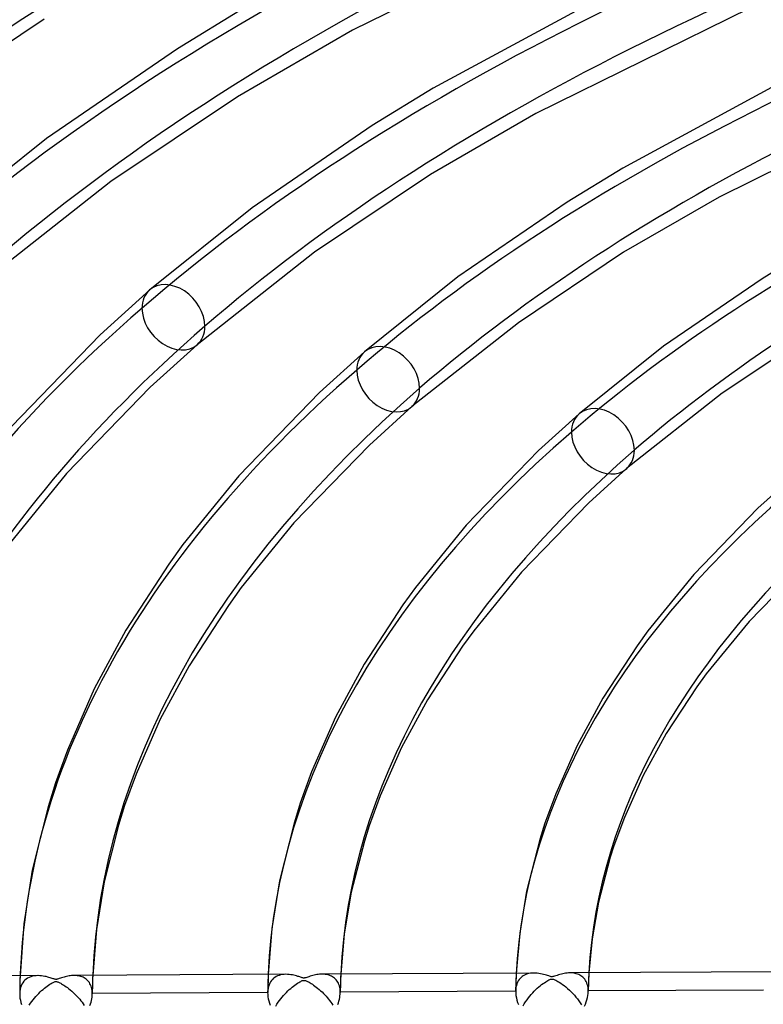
# Model space of a CAD drawing. Header units: millimetres. Extents: x -1077 to 1077, y -1167 to 1197.
# Tile 20 of 81: x -346 to -244, y 795 to 931. Entities that reach past the tile are written whole.
import ezdxf

# ---------------------------------------------------------------- set-up
doc = ezdxf.new("R2010")
doc.units = ezdxf.units.MM
doc.layers.add('HIDDEN', color=7, linetype='Continuous')
doc.layers.add('THICK', color=7, linetype='Continuous')

msp = doc.modelspace()

# ---------------------------------------------------------------- linework, layer by layer
at = {"layer": 'HIDDEN'}
for p, q in [((-311.82, 799.24), (-311.84, 798.83)), ((-309.87, 799.21), (-310.1, 799.17)), ((-309.62, 799.24), (-309.87, 799.21)), ((-309.38, 799.25), (-309.62, 799.24)), ((-304.26, 799.27), (-304.43, 799.27)), ((-304.08, 799.26), (-304.26, 799.27)), ((-303.91, 799.24), (-304.08, 799.26)), ((-303.74, 799.21), (-303.91, 799.24)), ((-303.57, 799.17), (-303.74, 799.21)), ((-303.41, 799.12), (-303.57, 799.17)), ((-301.83, 799.29), (-301.85, 798.86)), ((-277.7, 799.41), (-277.72, 799.01)), ((-276.37, 799.23), (-276.55, 799.15)), ((-276.17, 799.3), (-276.37, 799.23)), ((-275.96, 799.36), (-276.17, 799.3)), ((-275.74, 799.4), (-275.96, 799.36)), ((-275.51, 799.42), (-275.74, 799.4)), ((-275.27, 799.43), (-275.51, 799.42)), ((-270.15, 799.45), (-270.34, 799.45)), ((-269.97, 799.44), (-270.15, 799.45)), ((-269.79, 799.42), (-269.97, 799.44)), ((-269.61, 799.38), (-269.79, 799.42)), ((-269.44, 799.34), (-269.61, 799.38)), ((-269.28, 799.29), (-269.44, 799.34)), ((-269.11, 799.22), (-269.28, 799.29)), ((-268.96, 799.15), (-269.11, 799.22)), ((-267.71, 799.47), (-267.73, 799.04)), ((-345.97, 797.82), (-345.98, 797.41)), ((-345.96, 798.23), (-345.97, 797.82)), ((-345.95, 798.65), (-345.96, 798.23)), ((-345.93, 799.06), (-345.95, 798.65)), ((-345.68, 797.9), (-345.79, 797.67)), ((-345.56, 798.1), (-345.68, 797.9)), ((-345.41, 798.29), (-345.56, 798.1)), ((-345.26, 798.45), (-345.41, 798.29)), ((-345.08, 798.59), (-345.26, 798.45)), ((-344.9, 798.72), (-345.08, 798.59)), ((-344.69, 798.82), (-344.9, 798.72)), ((-344.47, 798.91), (-344.69, 798.82)), ((-344.24, 798.98), (-344.47, 798.91)), ((-343.99, 799.03), (-344.24, 798.98)), ((-343.73, 799.06), (-343.99, 799.03)), ((-343.46, 799.07), (-343.73, 799.06)), ((-338.36, 799.09), (-338.53, 799.1)), ((-338.19, 799.08), (-338.36, 799.09)), ((-338.03, 799.06), (-338.19, 799.08)), ((-337.87, 799.04), (-338.03, 799.06)), ((-337.71, 799), (-337.87, 799.04)), ((-337.56, 798.96), (-337.71, 799)), ((-337.41, 798.91), (-337.56, 798.96)), ((-337.26, 798.84), (-337.41, 798.91)), ((-337.12, 798.77), (-337.26, 798.84)), ((-336.99, 798.69), (-337.12, 798.77)), ((-336.86, 798.59), (-336.99, 798.69)), ((-336.74, 798.49), (-336.86, 798.59)), ((-336.62, 798.37), (-336.74, 798.49)), ((-336.51, 798.25), (-336.62, 798.37)), ((-336.41, 798.11), (-336.51, 798.25)), ((-336.32, 797.96), (-336.41, 798.11)), ((-336.24, 797.8), (-336.32, 797.96)), ((-335.97, 798.27), (-335.99, 797.84)), ((-335.99, 797.84), (-335.99, 797.42)), ((-335.96, 798.69), (-335.97, 798.27)), ((-335.94, 799.11), (-335.96, 798.69)), ((-311.86, 798.01), (-311.87, 797.6)), ((-311.85, 798.42), (-311.86, 798.01)), ((-311.84, 798.83), (-311.85, 798.42)), ((-311.61, 798.03), (-311.7, 797.81)), ((-311.49, 798.22), (-311.61, 798.03)), ((-311.37, 798.4), (-311.49, 798.22)), ((-311.22, 798.56), (-311.37, 798.4)), ((-311.07, 798.7), (-311.22, 798.56)), ((-310.9, 798.83), (-311.07, 798.7)), ((-310.72, 798.94), (-310.9, 798.83)), ((-310.52, 799.03), (-310.72, 798.94)), ((-310.32, 799.11), (-310.52, 799.03)), ((-310.1, 799.17), (-310.32, 799.11)), ((-303.26, 799.06), (-303.41, 799.12)), ((-303.11, 798.99), (-303.26, 799.06)), ((-302.96, 798.91), (-303.11, 798.99)), ((-302.82, 798.82), (-302.96, 798.91)), ((-302.69, 798.72), (-302.82, 798.82)), ((-302.57, 798.6), (-302.69, 798.72)), ((-302.45, 798.47), (-302.57, 798.6)), ((-302.34, 798.33), (-302.45, 798.47)), ((-302.24, 798.18), (-302.34, 798.33)), ((-302.16, 798.02), (-302.24, 798.18)), ((-302.08, 797.84), (-302.16, 798.02)), ((-302.02, 797.65), (-302.08, 797.84)), ((-301.88, 798.02), (-301.89, 797.59)), ((-301.86, 798.44), (-301.88, 798.02)), ((-301.85, 798.86), (-301.86, 798.44)), ((-277.75, 798.19), (-277.76, 797.78)), ((-277.74, 798.6), (-277.75, 798.19)), ((-277.72, 799.01), (-277.74, 798.6)), ((-277.62, 797.94), (-277.68, 797.72)), ((-277.53, 798.15), (-277.62, 797.94)), ((-277.43, 798.34), (-277.53, 798.15)), ((-277.31, 798.52), (-277.43, 798.34)), ((-277.18, 798.67), (-277.31, 798.52)), ((-277.04, 798.82), (-277.18, 798.67)), ((-276.89, 798.94), (-277.04, 798.82)), ((-276.73, 799.05), (-276.89, 798.94)), ((-276.55, 799.15), (-276.73, 799.05)), ((-268.81, 799.06), (-268.96, 799.15)), ((-268.66, 798.96), (-268.81, 799.06)), ((-268.53, 798.84), (-268.66, 798.96)), ((-268.4, 798.71), (-268.53, 798.84)), ((-268.28, 798.57), (-268.4, 798.71)), ((-268.18, 798.42), (-268.28, 798.57)), ((-268.08, 798.25), (-268.18, 798.42)), ((-268, 798.07), (-268.08, 798.25)), ((-267.93, 797.87), (-268, 798.07)), ((-267.87, 797.66), (-267.93, 797.87)), ((-267.77, 798.19), (-267.78, 797.76)), ((-267.75, 798.61), (-267.77, 798.19)), ((-267.73, 799.04), (-267.75, 798.61)), ((-345.98, 797), (-345.99, 796.59)), ((-345.97, 796.88), (-345.99, 796.59)), ((-345.99, 796.59), (-345.99, 796.58)), ((-345.99, 796.58), (-345.99, 796.58)), ((-345.99, 796.58), (-345.99, 796.57)), ((-345.99, 796.57), (-345.99, 796.57)), ((-345.99, 796.57), (-345.99, 796.56)), ((-345.99, 796.56), (-345.98, 796.27)), ((-345.99, 796.56), (-345.99, 796.56)), ((-345.98, 797.41), (-345.98, 797)), ((-345.93, 797.16), (-345.97, 796.88)), ((-345.87, 797.43), (-345.93, 797.16)), ((-345.79, 797.67), (-345.87, 797.43)), ((-336.17, 797.63), (-336.24, 797.8)), ((-336.11, 797.44), (-336.17, 797.63)), ((-336.07, 797.25), (-336.11, 797.44)), ((-336.03, 797.04), (-336.07, 797.25)), ((-336.01, 796.83), (-336.03, 797.04)), ((-336.02, 796.35), (-336.01, 796.58)), ((-336, 797), (-336.01, 796.58)), ((-336.01, 796.61), (-336.01, 796.83)), ((-311.89, 796.74), (-336.01, 796.61)), ((-336.01, 796.6), (-336.01, 796.61)), ((-336.01, 796.59), (-336.01, 796.6)), ((-336.01, 796.6), (-336.01, 796.6)), ((-336.01, 796.58), (-336.01, 796.59)), ((-336.01, 796.59), (-336.01, 796.59)), ((-336.01, 796.58), (-336.01, 796.58)), ((-335.99, 797.42), (-336, 797)), ((-311.89, 796.78), (-311.89, 796.77)), ((-311.89, 796.77), (-311.89, 796.76)), ((-311.89, 796.76), (-311.89, 796.76)), ((-311.89, 796.76), (-311.89, 796.75)), ((-311.89, 796.75), (-311.89, 796.74)), ((-311.89, 796.74), (-311.88, 796.46)), ((-311.89, 796.74), (-311.89, 796.74)), ((-311.87, 797.6), (-311.88, 797.19)), ((-311.88, 797.19), (-311.89, 796.78)), ((-311.87, 797.06), (-311.89, 796.78)), ((-311.83, 797.32), (-311.87, 797.06)), ((-311.78, 797.57), (-311.83, 797.32)), ((-311.7, 797.81), (-311.78, 797.57)), ((-301.97, 797.45), (-302.02, 797.65)), ((-301.93, 797.24), (-301.97, 797.45)), ((-301.94, 796.28), (-301.91, 796.52)), ((-301.91, 797.02), (-301.93, 797.24)), ((-301.9, 796.79), (-301.91, 797.02)), ((-301.91, 796.52), (-301.9, 796.74)), ((-301.89, 797.59), (-301.9, 797.17)), ((-301.9, 797.17), (-301.9, 796.74)), ((-277.78, 796.91), (-301.9, 796.79)), ((-301.9, 796.78), (-301.9, 796.79)), ((-301.9, 796.77), (-301.9, 796.78)), ((-301.9, 796.76), (-301.9, 796.77)), ((-301.9, 796.77), (-301.9, 796.77)), ((-301.9, 796.75), (-301.9, 796.76)), ((-301.9, 796.74), (-301.9, 796.75)), ((-277.77, 797.38), (-277.78, 796.97)), ((-277.77, 797.23), (-277.78, 796.97)), ((-277.78, 796.97), (-277.78, 796.96)), ((-277.78, 796.96), (-277.78, 796.95)), ((-277.78, 796.95), (-277.78, 796.94)), ((-277.78, 796.94), (-277.78, 796.93)), ((-277.78, 796.93), (-277.78, 796.92)), ((-277.78, 796.92), (-277.78, 796.91)), ((-277.78, 796.91), (-277.77, 796.62)), ((-277.76, 797.78), (-277.77, 797.38)), ((-277.74, 797.48), (-277.77, 797.23)), ((-277.77, 796.62), (-277.74, 796.32)), ((-277.68, 797.72), (-277.74, 797.48)), ((-267.83, 797.44), (-267.87, 797.66)), ((-267.85, 796.33), (-267.82, 796.62)), ((-267.81, 797.21), (-267.83, 797.44)), ((-267.82, 796.62), (-267.8, 796.91)), ((-267.8, 796.97), (-267.81, 797.21)), ((-267.79, 797.33), (-267.8, 796.91)), ((-243.68, 797.09), (-267.8, 796.97)), ((-267.8, 796.96), (-267.8, 796.97)), ((-267.8, 796.95), (-267.8, 796.96)), ((-267.8, 796.94), (-267.8, 796.95)), ((-267.8, 796.93), (-267.8, 796.94)), ((-267.8, 796.92), (-267.8, 796.93)), ((-267.8, 796.91), (-267.8, 796.92)), ((-267.78, 797.76), (-267.79, 797.33)), ((-345.98, 796.27), (-345.95, 795.98)), ((-345.95, 795.98), (-345.9, 795.69)), ((-345.9, 795.69), (-345.83, 795.39)), ((-345.83, 795.39), (-345.74, 795.09)), ((-336.32, 794.95), (-336.24, 795.19)), ((-336.24, 795.19), (-336.17, 795.43)), ((-336.17, 795.43), (-336.11, 795.66)), ((-336.11, 795.66), (-336.07, 795.9)), ((-336.07, 795.9), (-336.04, 796.13)), ((-336.04, 796.13), (-336.02, 796.35)), ((-311.88, 796.46), (-311.85, 796.17)), ((-311.85, 796.17), (-311.8, 795.88)), ((-311.8, 795.88), (-311.73, 795.59)), ((-311.73, 795.59), (-311.65, 795.29)), ((-311.65, 795.29), (-311.55, 795)), ((-302.23, 795.08), (-302.15, 795.32)), ((-302.15, 795.32), (-302.08, 795.57)), ((-302.08, 795.57), (-302.02, 795.81)), ((-302.02, 795.81), (-301.97, 796.04)), ((-301.97, 796.04), (-301.94, 796.28)), ((-277.74, 796.32), (-277.68, 796.01)), ((-277.68, 796.01), (-277.61, 795.7)), ((-277.61, 795.7), (-277.52, 795.39)), ((-277.52, 795.39), (-277.41, 795.08)), ((-268.3, 794.85), (-268.17, 795.15)), ((-268.17, 795.15), (-268.07, 795.45)), ((-268.07, 795.45), (-267.98, 795.74)), ((-267.98, 795.74), (-267.9, 796.04)), ((-267.9, 796.04), (-267.85, 796.33))]:
    msp.add_line(p, q, dxfattribs=at)
for centre, major_axis, ratio, start_param, end_param in [((0, 795.88), (-732, 0), 0.5, -3.141592, -0.523599), ((0, 795.88), (-682, 0), 0.5, -3.141592, -0.523599), ((0, 795.87), (516.49, 0), 0.5, 2.093604, 2.617994), ((0, 795.87), (482.39, 0), 0.5, 2.094288, 2.617994), ((0, 795.87), (448.29, 0), 0.5, 2.095077, 2.617994), ((0, 795.87), (414.19, 0), 0.5, 2.095995, 2.617994), ((0, 795.87), (380.09, 0), 0.5, 2.097078, 2.617994), ((0, 795.87), (345.99, 0), 0.5, 2.098375, 2.617994), ((0, 795.87), (311.89, 0), 0.5, 2.099955, 2.617994), ((-324.85, 889.64), (-3.27, 3.77), 0.75, 0.000079, 0.713724), ((0, 795.87), (380.09, 0), 0.5, 2.617994, 3.138909), ((-324.85, 889.64), (-3.27, 3.77), 0.75, 0.713724, 3.141672), ((-295.31, 881.12), (-3.27, 3.77), 0.75, 0.000079, 0.713724), ((0, 795.87), (345.99, 0), 0.5, 2.617994, 3.137613), ((-295.31, 881.12), (-3.27, 3.77), 0.75, 0.713724, 3.141672), ((-265.78, 872.59), (-3.27, 3.77), 0.75, 0.000079, 0.713724), ((0, 795.87), (311.89, 0), 0.5, 2.617994, 3.136033), ((-265.78, 872.59), (-3.27, 3.77), 0.75, 0.713724, 3.141672), ((0, 795.87), (277.79, 0), 0.5, 2.617994, 3.134064), ((0, 795.87), (-301.91, 0), 0.5, -0.022655, -0.00609), ((0, 795.87), (-267.81, 0), 0.5, -0.026875, -0.008199), ((0, 795.87), (-336.01, 0), 0.5, -0.019292, -0.004409), ((0, 795.88), (-682, 0), 0.5, 0, 2.617994)]:
    msp.add_ellipse(centre, major_axis=major_axis, ratio=ratio, start_param=start_param, end_param=end_param, dxfattribs=at)
at = {"layer": 'THICK'}
for p, q in [((-268.04, 945), (-300.22, 929.13)), ((-266.62, 933.37), (-289.11, 921.18)), ((-315.16, 932.18), (-324.3, 926.58)), ((-245.56, 932.18), (-275.02, 917.65)), ((-342.6, 930.67), (-361.49, 918.01)), ((-300.22, 929.13), (-316.05, 919.97)), ((-324.3, 926.58), (-342.28, 914.24)), ((-289.11, 921.18), (-297.5, 916.03)), ((-242.59, 921.27), (-263.06, 910.17)), ((-316.05, 919.97), (-333.46, 908.3)), ((-223.08, 919.36), (-249.81, 906.18)), ((-275.02, 917.65), (-289.5, 909.27)), ((-297.5, 916.03), (-314, 904.71)), ((-342.28, 914.24), (-357.64, 901.94)), ((-289.5, 909.27), (-305.43, 898.6)), ((-263.06, 910.17), (-270.69, 905.49)), ((-333.46, 908.3), (-351.11, 894.4)), ((-270.69, 905.49), (-285.73, 895.18)), ((-249.81, 906.18), (-262.94, 898.58)), ((-314, 904.71), (-328.11, 893.42)), ((-305.43, 898.6), (-321.58, 885.87)), ((-262.94, 898.58), (-277.4, 888.89)), ((-237.02, 899.17), (-243.89, 894.95)), ((-285.73, 895.18), (-298.58, 884.89)), ((-243.89, 894.95), (-257.45, 885.65)), ((-328.11, 893.42), (-334.94, 887.24)), ((-277.4, 888.89), (-292.05, 877.35)), ((-334.94, 887.24), (-347.13, 874.63)), ((-236.39, 887.88), (-249.37, 879.18)), ((-321.58, 885.87), (-328.06, 880.01)), ((-298.58, 884.89), (-304.78, 879.28)), ((-257.45, 885.65), (-269.05, 876.37)), ((-328.06, 880.01), (-339.56, 868.13)), ((-304.78, 879.28), (-315.85, 867.84)), ((-249.37, 879.18), (-262.52, 868.82)), ((-292.05, 877.35), (-297.9, 872.06)), ((-269.05, 876.37), (-274.62, 871.33)), ((-297.9, 872.06), (-308.27, 861.35)), ((-274.62, 871.33), (-284.58, 861.05)), ((-262.52, 868.82), (-267.74, 864.1)), ((-339.56, 868.13), (-347.49, 858.38)), ((-315.85, 867.84), (-323.54, 858.39)), ((-239.52, 867.84), (-244.47, 863.37)), ((-267.74, 864.1), (-276.98, 854.57)), ((-244.47, 863.37), (-253.3, 854.26)), ((-308.27, 861.35), (-315.51, 852.45)), ((-284.58, 861.05), (-291.57, 852.46)), ((-323.54, 858.39), (-325.5, 855.66)), ((-237.57, 856.15), (-245.69, 847.8)), ((-325.5, 855.66), (-331.39, 846.59)), ((-276.98, 854.57), (-283.54, 846.52)), ((-253.3, 854.26), (-259.6, 846.52)), ((-315.51, 852.45), (-317.28, 850)), ((-291.57, 852.46), (-293.3, 850.06)), ((-317.28, 850), (-322.69, 841.7)), ((-293.3, 850.06), (-298.61, 841.91)), ((-331.39, 846.59), (-335.74, 838.52)), ((-245.69, 847.8), (-251.57, 840.6)), ((-283.54, 846.52), (-285.07, 844.41)), ((-259.6, 846.52), (-261.09, 844.46)), ((-285.07, 844.41), (-289.89, 837.03)), ((-261.09, 844.46), (-265.81, 837.23)), ((-322.69, 841.7), (-326.68, 834.34)), ((-298.61, 841.91), (-302.54, 834.63)), ((-251.57, 840.6), (-252.86, 838.82)), ((-335.74, 838.52), (-339.4, 830.1)), ((-252.86, 838.82), (-257.09, 832.38)), ((-265.81, 837.23), (-269.34, 830.74)), ((-289.89, 837.03), (-293.46, 830.47)), ((-302.54, 834.63), (-305.84, 827.09)), ((-326.68, 834.34), (-329.99, 826.78)), ((-257.09, 832.38), (-260.24, 826.61)), ((-293.46, 830.47), (-296.41, 823.8)), ((-269.34, 830.74), (-272.27, 824.09)), ((-339.4, 830.1), (-341.06, 825.59)), ((-329.99, 826.78), (-331.58, 822.46)), ((-305.84, 827.09), (-307.41, 822.81)), ((-260.24, 826.61), (-262.83, 820.84)), ((-341.06, 825.59), (-342.07, 822.27)), ((-296.41, 823.8), (-297.94, 819.68)), ((-272.27, 824.09), (-273.77, 820.03)), ((-342.07, 822.27), (-344.25, 813.57)), ((-331.58, 822.46), (-332.4, 819.79)), ((-307.41, 822.81), (-308.26, 820.04)), ((-332.4, 819.79), (-334.39, 811.96)), ((-308.26, 820.04), (-310.26, 812.13)), ((-297.94, 819.68), (-298.59, 817.57)), ((-273.77, 820.03), (-274.46, 817.81)), ((-262.83, 820.84), (-264.29, 816.91)), ((-298.59, 817.57), (-300.4, 810.56)), ((-274.46, 817.81), (-276.28, 810.71)), ((-264.29, 816.91), (-264.78, 815.35)), ((-264.78, 815.35), (-266.4, 809.18)), ((-344.25, 813.57), (-345.4, 806.21)), ((-334.39, 811.96), (-335.44, 805.41)), ((-310.26, 812.13), (-311.32, 805.55)), ((-300.4, 810.56), (-301.36, 804.77)), ((-276.28, 810.71), (-277.23, 804.9)), ((-266.4, 809.18), (-267.27, 804.13)), ((-345.4, 806.21), (-345.93, 799.06)), ((-335.44, 805.41), (-335.94, 799.11)), ((-311.32, 805.55), (-311.82, 799.24)), ((-301.36, 804.77), (-301.83, 799.29)), ((-277.23, 804.9), (-277.7, 799.41)), ((-267.27, 804.13), (-267.71, 799.47)), ((-309.38, 799.25), (-338.52, 799.1)), ((-309.14, 799.24), (-309.38, 799.25)), ((-308.91, 799.22), (-309.14, 799.24)), ((-308.69, 799.2), (-308.91, 799.22)), ((-308.48, 799.16), (-308.69, 799.2)), ((-305.32, 799.17), (-305.5, 799.13)), ((-305.14, 799.21), (-305.32, 799.17)), ((-304.96, 799.24), (-305.14, 799.21)), ((-304.78, 799.26), (-304.96, 799.24)), ((-304.61, 799.27), (-304.78, 799.26)), ((-304.43, 799.27), (-304.61, 799.27)), ((-275.28, 799.43), (-304.42, 799.27)), ((-275.04, 799.42), (-275.27, 799.43)), ((-274.81, 799.4), (-275.04, 799.42)), ((-274.59, 799.37), (-274.81, 799.4)), ((-274.36, 799.33), (-274.59, 799.37)), ((-274.15, 799.29), (-274.36, 799.33)), ((-273.94, 799.23), (-274.15, 799.29)), ((-273.74, 799.18), (-273.94, 799.23)), ((-273.56, 799.12), (-273.74, 799.18)), ((-271.89, 799.17), (-272.08, 799.11)), ((-271.69, 799.23), (-271.89, 799.17)), ((-271.5, 799.29), (-271.69, 799.23)), ((-271.3, 799.34), (-271.5, 799.29)), ((-271.1, 799.38), (-271.3, 799.34)), ((-270.91, 799.41), (-271.1, 799.38)), ((-270.72, 799.43), (-270.91, 799.41)), ((-270.53, 799.45), (-270.72, 799.43)), ((-270.34, 799.45), (-270.53, 799.45)), ((-241.18, 799.61), (-270.32, 799.45)), ((-343.48, 799.07), (-372.62, 798.92)), ((-343.22, 799.06), (-343.46, 799.07)), ((-342.98, 799.04), (-343.22, 799.06)), ((-342.75, 799.01), (-342.98, 799.04)), ((-342.53, 798.97), (-342.75, 799.01)), ((-342.33, 798.93), (-342.53, 798.97)), ((-342.13, 798.88), (-342.33, 798.93)), ((-341.96, 798.83), (-342.13, 798.88)), ((-342.01, 797.76), (-341.83, 797.88)), ((-341.8, 798.78), (-341.96, 798.83)), ((-341.83, 797.88), (-341.67, 797.98)), ((-341.65, 798.73), (-341.8, 798.78)), ((-341.67, 797.98), (-341.53, 798.06)), ((-341.52, 798.69), (-341.65, 798.73)), ((-341.53, 798.06), (-341.4, 798.12)), ((-341.39, 798.64), (-341.52, 798.69)), ((-341.4, 798.12), (-341.28, 798.17)), ((-341.28, 798.61), (-341.39, 798.64)), ((-341.18, 798.59), (-341.28, 798.61)), ((-341.28, 798.17), (-341.18, 798.21)), ((-341.09, 798.57), (-341.18, 798.59)), ((-341.18, 798.21), (-341.09, 798.24)), ((-341.02, 798.56), (-341.09, 798.57)), ((-341.09, 798.24), (-341, 798.25)), ((-340.94, 798.56), (-341.02, 798.56)), ((-341, 798.25), (-340.92, 798.24)), ((-340.86, 798.57), (-340.94, 798.56)), ((-340.92, 798.24), (-340.84, 798.23)), ((-340.77, 798.59), (-340.86, 798.57)), ((-340.84, 798.23), (-340.76, 798.21)), ((-340.66, 798.62), (-340.77, 798.59)), ((-340.76, 798.21), (-340.66, 798.17)), ((-340.54, 798.66), (-340.66, 798.62)), ((-340.66, 798.17), (-340.55, 798.13)), ((-340.55, 798.13), (-340.45, 798.08)), ((-340.39, 798.71), (-340.54, 798.66)), ((-340.45, 798.08), (-340.34, 798.02)), ((-340.23, 798.77), (-340.39, 798.71)), ((-340.34, 798.02), (-340.22, 797.95)), ((-340.06, 798.82), (-340.23, 798.77)), ((-340.22, 797.95), (-340.08, 797.87)), ((-340.08, 797.87), (-339.93, 797.77)), ((-339.89, 798.88), (-340.06, 798.82)), ((-339.72, 798.92), (-339.89, 798.88)), ((-339.54, 798.97), (-339.72, 798.92)), ((-339.37, 799), (-339.54, 798.97)), ((-339.2, 799.04), (-339.37, 799)), ((-339.03, 799.06), (-339.2, 799.04)), ((-338.86, 799.08), (-339.03, 799.06)), ((-338.69, 799.09), (-338.86, 799.08)), ((-338.53, 799.1), (-338.69, 799.09)), ((-308.28, 799.12), (-308.48, 799.16)), ((-308.09, 799.07), (-308.28, 799.12)), ((-308.14, 797.78), (-307.96, 797.91)), ((-307.91, 799.02), (-308.09, 799.07)), ((-307.96, 797.91), (-307.78, 798.03)), ((-307.75, 798.97), (-307.91, 799.02)), ((-307.78, 798.03), (-307.62, 798.13)), ((-307.61, 798.93), (-307.75, 798.97)), ((-307.62, 798.13), (-307.47, 798.21)), ((-307.48, 798.89), (-307.61, 798.93)), ((-307.36, 798.85), (-307.48, 798.89)), ((-307.47, 798.21), (-307.34, 798.28)), ((-307.24, 798.81), (-307.36, 798.85)), ((-307.34, 798.28), (-307.22, 798.34)), ((-307.14, 798.78), (-307.24, 798.81)), ((-307.22, 798.34), (-307.12, 798.38)), ((-307.04, 798.76), (-307.14, 798.78)), ((-307.12, 798.38), (-307.02, 798.41)), ((-306.96, 798.74), (-307.04, 798.76)), ((-307.02, 798.41), (-306.94, 798.42)), ((-306.88, 798.74), (-306.96, 798.74)), ((-306.94, 798.42), (-306.86, 798.42)), ((-306.81, 798.75), (-306.88, 798.74)), ((-306.86, 798.42), (-306.78, 798.42)), ((-306.72, 798.76), (-306.81, 798.75)), ((-306.78, 798.42), (-306.69, 798.4)), ((-306.63, 798.78), (-306.72, 798.76)), ((-306.69, 798.4), (-306.6, 798.37)), ((-306.51, 798.82), (-306.63, 798.78)), ((-306.6, 798.37), (-306.5, 798.33)), ((-306.37, 798.87), (-306.51, 798.82)), ((-306.5, 798.33), (-306.39, 798.28)), ((-306.39, 798.28), (-306.29, 798.22)), ((-306.21, 798.92), (-306.37, 798.87)), ((-306.29, 798.22), (-306.17, 798.16)), ((-306.04, 798.98), (-306.21, 798.92)), ((-306.17, 798.16), (-306.04, 798.08)), ((-305.86, 799.04), (-306.04, 798.98)), ((-306.04, 798.08), (-305.89, 797.99)), ((-305.89, 797.99), (-305.74, 797.89)), ((-305.68, 799.09), (-305.86, 799.04)), ((-305.74, 797.89), (-305.57, 797.77)), ((-305.5, 799.13), (-305.68, 799.09)), ((-274.41, 797.67), (-274.21, 797.83)), ((-274.21, 797.83), (-274.02, 797.97)), ((-274.02, 797.97), (-273.83, 798.1)), ((-273.83, 798.1), (-273.65, 798.22)), ((-273.65, 798.22), (-273.49, 798.32)), ((-273.39, 799.07), (-273.56, 799.12)), ((-273.49, 798.32), (-273.34, 798.41)), ((-273.24, 799.02), (-273.39, 799.07)), ((-273.34, 798.41), (-273.21, 798.48)), ((-273.11, 798.98), (-273.24, 799.02)), ((-273.21, 798.48), (-273.1, 798.53)), ((-272.99, 798.94), (-273.11, 798.98)), ((-273.1, 798.53), (-273, 798.57)), ((-273, 798.57), (-272.91, 798.59)), ((-272.88, 798.92), (-272.99, 798.94)), ((-272.91, 798.59), (-272.82, 798.6)), ((-272.77, 798.92), (-272.88, 798.92)), ((-272.82, 798.6), (-272.75, 798.6)), ((-272.67, 798.93), (-272.77, 798.92)), ((-272.75, 798.6), (-272.67, 798.59)), ((-272.56, 798.95), (-272.67, 798.93)), ((-272.67, 798.59), (-272.58, 798.57)), ((-272.58, 798.57), (-272.49, 798.54)), ((-272.42, 798.99), (-272.56, 798.95)), ((-272.49, 798.54), (-272.38, 798.5)), ((-272.26, 799.05), (-272.42, 798.99)), ((-272.38, 798.5), (-272.26, 798.44)), ((-272.08, 799.11), (-272.26, 799.05)), ((-272.26, 798.44), (-272.12, 798.37)), ((-272.12, 798.37), (-271.96, 798.27)), ((-271.96, 798.27), (-271.78, 798.16)), ((-271.78, 798.16), (-271.58, 798.03)), ((-271.58, 798.03), (-271.36, 797.87)), ((-271.36, 797.87), (-271.13, 797.7)), ((-343.56, 796.43), (-343.37, 796.63)), ((-343.37, 796.63), (-343.17, 796.82)), ((-343.17, 796.82), (-342.97, 797.01)), ((-342.97, 797.01), (-342.77, 797.18)), ((-342.77, 797.18), (-342.58, 797.34)), ((-342.58, 797.34), (-342.38, 797.49)), ((-342.38, 797.49), (-342.19, 797.63)), ((-342.19, 797.63), (-342.01, 797.76)), ((-339.93, 797.77), (-339.77, 797.67)), ((-339.77, 797.67), (-339.6, 797.55)), ((-339.6, 797.55), (-339.42, 797.42)), ((-339.42, 797.42), (-339.23, 797.27)), ((-339.23, 797.27), (-339.04, 797.11)), ((-339.04, 797.11), (-338.84, 796.94)), ((-338.84, 796.94), (-338.64, 796.76)), ((-338.64, 796.76), (-338.45, 796.58)), ((-338.45, 796.58), (-338.26, 796.39)), ((-309.7, 796.35), (-309.5, 796.57)), ((-309.5, 796.57), (-309.3, 796.77)), ((-309.3, 796.77), (-309.11, 796.97)), ((-309.11, 796.97), (-308.91, 797.15)), ((-308.91, 797.15), (-308.71, 797.32)), ((-308.71, 797.32), (-308.52, 797.48)), ((-308.52, 797.48), (-308.33, 797.64)), ((-308.33, 797.64), (-308.14, 797.78)), ((-305.57, 797.77), (-305.39, 797.64)), ((-305.39, 797.64), (-305.2, 797.5)), ((-305.2, 797.5), (-305.01, 797.35)), ((-305.01, 797.35), (-304.81, 797.18)), ((-304.81, 797.18), (-304.61, 797)), ((-304.61, 797), (-304.41, 796.82)), ((-304.41, 796.82), (-304.22, 796.63)), ((-304.22, 796.63), (-304.04, 796.44)), ((-275.83, 796.26), (-275.63, 796.49)), ((-275.63, 796.49), (-275.43, 796.72)), ((-275.43, 796.72), (-275.22, 796.94)), ((-275.22, 796.94), (-275.01, 797.14)), ((-275.01, 797.14), (-274.81, 797.33)), ((-274.81, 797.33), (-274.61, 797.51)), ((-274.61, 797.51), (-274.41, 797.67)), ((-271.13, 797.7), (-270.88, 797.51)), ((-270.88, 797.51), (-270.63, 797.29)), ((-270.63, 797.29), (-270.39, 797.07)), ((-270.39, 797.07), (-270.15, 796.84)), ((-270.15, 796.84), (-269.92, 796.6)), ((-269.92, 796.6), (-269.7, 796.36)), ((-344.69, 795), (-344.52, 795.26)), ((-344.52, 795.26), (-344.34, 795.51)), ((-344.34, 795.51), (-344.15, 795.75)), ((-344.15, 795.75), (-343.96, 795.99)), ((-343.96, 795.99), (-343.76, 796.21)), ((-343.76, 796.21), (-343.56, 796.43)), ((-338.26, 796.39), (-338.08, 796.2)), ((-338.08, 796.2), (-337.9, 796)), ((-337.9, 796), (-337.73, 795.81)), ((-337.73, 795.81), (-337.57, 795.6)), ((-337.57, 795.6), (-337.41, 795.4)), ((-337.41, 795.4), (-337.26, 795.19)), ((-337.26, 795.19), (-337.11, 794.98)), ((-310.78, 794.87), (-310.62, 795.14)), ((-310.62, 795.14), (-310.45, 795.4)), ((-310.45, 795.4), (-310.27, 795.65)), ((-310.27, 795.65), (-310.08, 795.89)), ((-310.08, 795.89), (-309.89, 796.12)), ((-309.89, 796.12), (-309.7, 796.35)), ((-304.04, 796.44), (-303.86, 796.25)), ((-303.86, 796.25), (-303.69, 796.05)), ((-303.69, 796.05), (-303.52, 795.85)), ((-303.52, 795.85), (-303.36, 795.64)), ((-303.36, 795.64), (-303.2, 795.44)), ((-303.2, 795.44), (-303.05, 795.23)), ((-303.05, 795.23), (-302.91, 795.01)), ((-276.75, 794.93), (-276.59, 795.21)), ((-276.59, 795.21), (-276.41, 795.48)), ((-276.41, 795.48), (-276.22, 795.75)), ((-276.22, 795.75), (-276.03, 796.01)), ((-276.03, 796.01), (-275.83, 796.26)), ((-269.7, 796.36), (-269.49, 796.11)), ((-269.49, 796.11), (-269.28, 795.86)), ((-269.28, 795.86), (-269.09, 795.6)), ((-269.09, 795.6), (-268.91, 795.34)), ((-268.91, 795.34), (-268.73, 795.07))]:
    msp.add_line(p, q, dxfattribs=at)
for centre, major_axis, ratio, start_param, end_param in [((0, 800.21), (732, 0), 0.5, 0, 2.617994), ((0, 800.21), (-677, 0), 0.5, -3.141592, -0.523599), ((0, 795.87), (-506.51, 0), 0.5, -1.047798, -0.523599), ((0, 795.87), (-472.41, 0), 0.5, -1.047085, -0.523599), ((0, 795.87), (-438.31, 0), 0.5, -1.046262, -0.523599), ((0, 795.87), (-404.21, 0), 0.5, -1.045299, -0.523599), ((0, 795.87), (-370.11, 0), 0.5, -1.04416, -0.523599), ((0, 795.87), (-336.01, 0), 0.5, -1.042788, -0.523599), ((0, 795.87), (-301.91, 0), 0.5, -1.041108, -0.523599), ((-324.85, 889.64), (-3.27, 3.77), 0.75, -2.427868, 0.000079), ((0, 795.87), (-370.11, 0), 0.5, -0.523599, -0.016549), ((-324.85, 889.64), (-3.27, 3.77), 0.75, -3.141514, -2.427868), ((-295.31, 881.12), (-3.27, 3.77), 0.75, -2.427868, 0.000079), ((0, 795.87), (-336.01, 0), 0.5, -0.523599, -0.019292), ((-295.31, 881.12), (-3.27, 3.77), 0.75, -3.141514, -2.427868), ((-265.78, 872.59), (-3.27, 3.77), 0.75, -2.427868, 0.000079), ((0, 795.87), (-301.91, 0), 0.5, -0.523599, -0.022655), ((-265.78, 872.59), (-3.27, 3.77), 0.75, -3.141514, -2.427868), ((0, 795.87), (-267.81, 0), 0.5, -0.523599, -0.026875), ((0, 800.21), (732, 0), 0.5, -3.141592, -0.523599), ((0, 800.21), (-677, 0), 0.5, 0, 2.617994), ((0, 795.88), (-732, 0), 0.5, 0, 2.617994)]:
    msp.add_ellipse(centre, major_axis=major_axis, ratio=ratio, start_param=start_param, end_param=end_param, dxfattribs=at)

doc.saveas('drawing.dxf')
